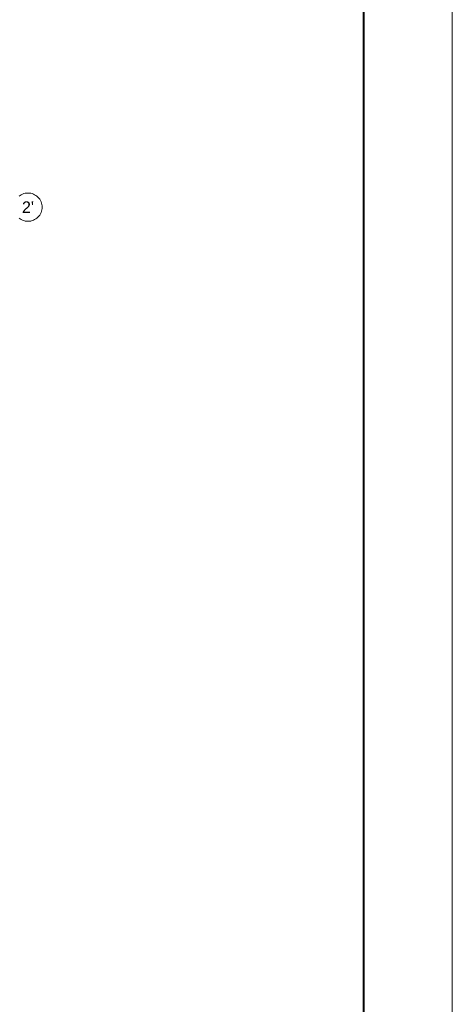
# Model space of a CAD drawing. Header units: metres. Extents: x -5203299 to 2078834, y 245743 to 5817682.
# Tile 219 of 256: x 366841 to 366853, y 5813995 to 5814023. Entities that reach past the tile are written whole.
import ezdxf

# ---------------------------------------------------------------- set-up
doc = ezdxf.new("R2010")
doc.units = ezdxf.units.M
doc.header["$LTSCALE"] = 0.5
doc.layers.add('70 -74 Zeichnungsblatt- 4 Plankopf Linie', color=7, linetype='Continuous', lineweight=13)
doc.layers.add('Keine', color=7, linetype='Continuous', lineweight=9)
doc.styles.add('Arial', font='arial.ttf')

# ---------------------------------------------------------------- blocks, each defined once
blk = doc.blocks.new('Gruppe-1087')
at = {"layer": '70 -74 Zeichnungsblatt- 4 Plankopf Linie'}
blk.add_line((0.589446, -0.1235), (0.589446, -0.4155), dxfattribs=at)
blk = doc.blocks.new('Plankopf')
at = {"layer": '70 -74 Zeichnungsblatt- 4 Plankopf Linie', "color": 7, "transparency": 33554687}
blk.add_blockref('Gruppe-1087', (0, 0), dxfattribs=at)
at = {"layer": '70 -74 Zeichnungsblatt- 4 Plankopf Linie', "color": 0, "flags": 1}
for tag in ['AR_Genehmigt_-_Datum', 'Auto_Generate_Page_Number', 'Auto_Total_Num_Sheets', 'Architekt', 'Architekt_Zusatz_-1-', 'Teil', 'Total_Num_Sheets', 'Tragwerksplanung', 'Tragwerksplanung_Zusatz_-1-', 'TGA', 'TGA_Zusatz_-1-', 'Scale', 'Sheet_Number', 'Sheet_Title', 'Status', 'Zone', 'Zone', 'Zone', 'Zone', 'Zone', 'Zone', 'Geschäftszeichen', 'Current_Plot_Date', 'Gewerk', 'Landschaftsarchitekt', 'Landschaftsarchitekten_Zusatz-1-', 'Papiermaße', 'Number', 'Publish_Date', 'Number', 'Publish_Date', 'Number', 'Publish_Date', 'Number', 'Publish_Date', 'Number', 'Publish_Date', 'Planungsgrundlagen', 'Plot_Date_Format', 'BH_Genehmigt_-_Datum', 'Ebene', 'Page_Number', 'Plannummer_Fachplaner', 'File_Name', 'File_Name_Include_Path', 'Projektname_Zusatz', 'Höhe_üNHN', 'Leistungsphase', 'Number', 'Publish_Date', 'Recipients', 'Recipients', 'Recipients', 'Recipients', 'Recipients', 'Project_Date', 'Project_ID', 'Project_Name', 'Recipients', 'Date', 'Note', 'Date', 'Note', 'Date', 'Note', 'Date', 'Note', 'Date', 'Note', 'Format', 'Date', 'Date', 'Note']:
    blk.add_attdef(tag, (-0.5945, -0.4205), '', height=0.00018, dxfattribs=at)
at = {"layer": '70 -74 Zeichnungsblatt- 4 Plankopf Linie', "transparency": 33554687, "flags": 128}
for points in [[(-0.5945, 0.4205), (0.5945, 0.4205), (0.5945, -0.4205), (-0.5945, -0.4205)], [(-0.5745, -0.4155), (-0.5745, 0.4155), (0.5895, 0.4155), (0.5895, -0.4155)]]:
    blk.add_lwpolyline(points, close=True, dxfattribs=at)
blk = doc.blocks.new('Gruppe-1088')
at = {"color": 255, "lineweight": 13, "transparency": 33554687}
blk.add_wipeout([(6.776, -82.172), (6.771, -82.27), (6.757, -82.367), (6.733, -82.462), (6.7, -82.555), (6.658, -82.643), (6.607, -82.728), (6.549, -82.806), (6.483, -82.879), (6.41, -82.945), (6.332, -83.004), (6.247, -83.054), (6.159, -83.096), (6.066, -83.129), (5.971, -83.153), (5.874, -83.167), (5.776, -83.172), (5.678, -83.167), (5.581, -83.153), (5.486, -83.129), (5.393, -83.096), (5.305, -83.054), (5.22, -83.004), (5.142, -82.945), (5.069, -82.879), (5.003, -82.806), (4.945, -82.728), (4.894, -82.643), (4.852, -82.555), (4.819, -82.462), (4.795, -82.367), (4.781, -82.27), (4.776, -82.172), (4.781, -82.074), (4.795, -81.977), (4.819, -81.882), (4.852, -81.789), (4.894, -81.701), (4.945, -81.616), (5.003, -81.538), (5.069, -81.465), (5.142, -81.399), (5.22, -81.341), (5.305, -81.29), (5.393, -81.248), (5.486, -81.215), (5.581, -81.191), (5.678, -81.177), (5.776, -81.172), (5.874, -81.177), (5.971, -81.191), (6.066, -81.215), (6.159, -81.248), (6.247, -81.29), (6.332, -81.341), (6.41, -81.399), (6.483, -81.465), (6.549, -81.538), (6.607, -81.616), (6.658, -81.701), (6.7, -81.789), (6.733, -81.882), (6.757, -81.977), (6.771, -82.074)], dxfattribs=at).dxf.layer = 'Keine'
at = {"layer": 'Keine', "lineweight": 13, "transparency": 33554687, "flags": 128}
blk.add_lwpolyline([(5.142, -81.399), (5.22, -81.341), (5.305, -81.29), (5.393, -81.248), (5.486, -81.215), (5.581, -81.191), (5.678, -81.177), (5.776, -81.172), (5.874, -81.177), (5.971, -81.191), (6.066, -81.215), (6.159, -81.248), (6.247, -81.29), (6.332, -81.341), (6.41, -81.399), (6.483, -81.465), (6.549, -81.538), (6.607, -81.616), (6.658, -81.701), (6.7, -81.789), (6.733, -81.882), (6.757, -81.977), (6.771, -82.074), (6.776, -82.172), (6.771, -82.27), (6.757, -82.367), (6.733, -82.462), (6.7, -82.555), (6.658, -82.643), (6.607, -82.728), (6.549, -82.806), (6.483, -82.879), (6.41, -82.945), (6.332, -83.004), (6.247, -83.054), (6.159, -83.096), (6.066, -83.129), (5.971, -83.153), (5.874, -83.167), (5.776, -83.172), (5.678, -83.167), (5.581, -83.153), (5.486, -83.129), (5.393, -83.096), (5.305, -83.054), (5.22, -83.004), (5.142, -82.945)], dxfattribs=at)
at = {"layer": 'Keine', "transparency": 33554687, "insert": (5.776, -82.172), "char_height": 0.8181, "attachment_point": 5, "line_spacing_factor": 0.970761, "style": 'Arial'}
blk.add_mtext("2'", dxfattribs=at)
blk = doc.blocks.new('_Plankopf (3D)')
at = {"layer": 'Keine', "color": 7, "transparency": 33554687}
blk.add_blockref('Gruppe-1088', (0, 0), dxfattribs=at)

msp = doc.modelspace()

# ---------------------------------------------------------------- block references
at = {"layer": '70 -74 Zeichnungsblatt- 4 Plankopf Linie', "xscale": 500, "yscale": 500, "zscale": 500}
msp.add_blockref('Plankopf', (366555.71, 5814122.76), dxfattribs=at)

# ---------------------------------------------------------------- next in the draw order: block references
at = {"layer": 'Keine', "color": 1, "xscale": 0.4, "yscale": 0.4, "zscale": 0.4}
msp.add_blockref('_Plankopf (3D)', (366838.629, 5814050.694), dxfattribs=at)

doc.saveas('drawing.dxf')
